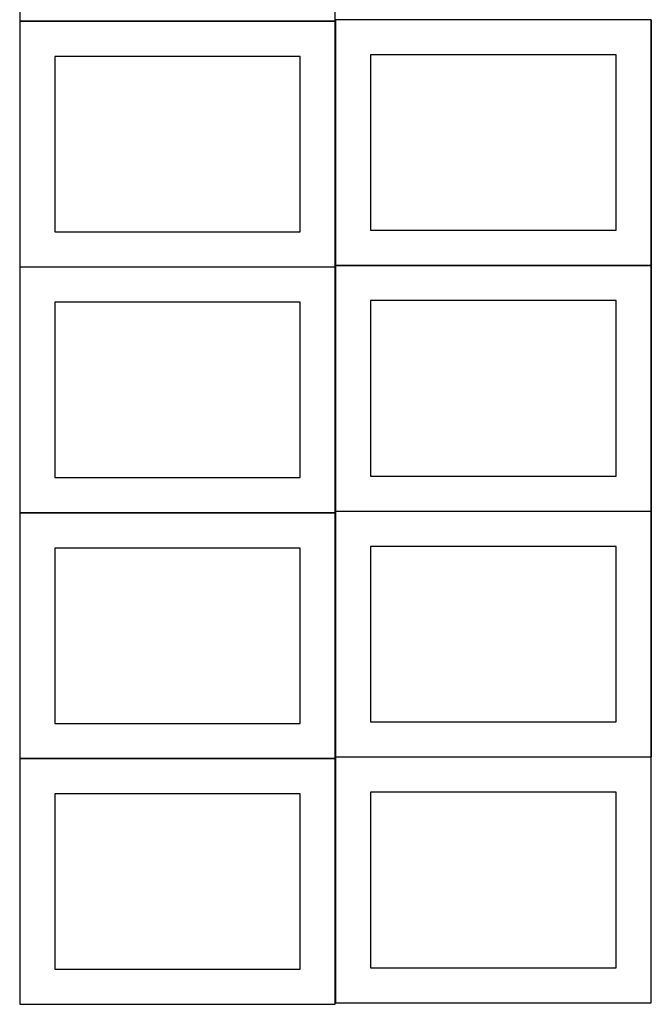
# Model space of a CAD drawing. Header units: millimetres. Extents: x 7 to 1243, y 7 to 2493.
# Tile 5 of 26: x 8 to 548, y 430 to 1272. Entities that reach past the tile are written whole.
import ezdxf

# ---------------------------------------------------------------- set-up
doc = ezdxf.new("R2010")
doc.units = ezdxf.units.MM
doc.layers.add('COMMON', color=5, linetype='CONTINUOUS', true_color=0x0000ff)
doc.layers.add('CUT', color=7, linetype='CONTINUOUS', true_color=0x000000)

msp = doc.modelspace()

# ---------------------------------------------------------------- linework, layer by layer
at = {"layer": 'COMMON'}
for p, q in [((548.141929, 1271.483866), (548.141929, 1061.483866)), ((7.841928, 1270.262932), (277.841928, 1270.262932)), ((277.941928, 1270.162932), (277.941928, 1061.483866)), ((278.041929, 1061.383865), (548.041929, 1061.383865)), ((548.141929, 1061.283865), (548.141929, 851.283865)), ((7.841928, 1060.062931), (277.841928, 1060.062931)), ((277.941928, 1059.962931), (277.941928, 851.283865)), ((278.041929, 851.183864), (548.041929, 851.183864)), ((548.141929, 851.083864), (548.141929, 641.083864)), ((7.841928, 849.86293), (277.841928, 849.86293)), ((277.941928, 849.76293), (277.941928, 641.083864)), ((548.041929, 640.983864), (278.041929, 640.983864)), ((548.14193, 430.883863), (548.14193, 640.883863)), ((277.841928, 639.66293), (7.841928, 639.66293)), ((277.941928, 639.562929), (277.941928, 430.883863))]:
    msp.add_line(p, q, dxfattribs=at)
at = {"layer": 'CUT'}
for p, q in [((7.841928, 1480.362933), (7.841928, 1270.362933)), ((277.841928, 1270.362933), (277.841928, 1480.362933)), ((548.041929, 1271.483866), (278.041929, 1271.483866)), ((278.041929, 1271.483866), (278.041929, 1061.483866)), ((548.041929, 1061.483866), (548.041929, 1271.483866)), ((7.841928, 1270.362933), (277.841928, 1270.362933)), ((277.841928, 1270.162932), (7.841928, 1270.162932)), ((7.841928, 1270.162932), (7.841928, 1060.162932)), ((277.841928, 1060.162932), (277.841928, 1270.162932)), ((247.841928, 1240.162932), (37.841928, 1240.162932)), ((37.841928, 1240.162932), (37.841928, 1090.162932)), ((247.841928, 1090.162932), (247.841928, 1240.162932)), ((518.041929, 1241.483866), (308.041929, 1241.483866)), ((308.041929, 1241.483866), (308.041929, 1091.483866)), ((518.041929, 1091.483866), (518.041929, 1241.483866)), ((37.841928, 1090.162932), (247.841928, 1090.162932)), ((308.041929, 1091.483866), (518.041929, 1091.483866)), ((278.041929, 1061.483866), (548.041929, 1061.483866)), ((548.041929, 1061.283865), (278.041929, 1061.283865)), ((278.041929, 1061.283865), (278.041929, 851.283865)), ((548.041929, 851.283865), (548.041929, 1061.283865)), ((7.841928, 1060.162932), (277.841928, 1060.162932)), ((277.841928, 1059.962931), (7.841928, 1059.962931)), ((7.841928, 1059.962931), (7.841928, 849.962931)), ((277.841928, 849.962931), (277.841928, 1059.962931)), ((247.841928, 1029.962931), (37.841928, 1029.962931)), ((37.841928, 1029.962931), (37.841928, 879.962931)), ((247.841928, 879.962931), (247.841928, 1029.962931)), ((518.041929, 1031.283865), (308.041929, 1031.283865)), ((308.041929, 1031.283865), (308.041929, 881.283865)), ((518.041929, 881.283865), (518.041929, 1031.283865)), ((37.841928, 879.962931), (247.841928, 879.962931)), ((308.041929, 881.283865), (518.041929, 881.283865)), ((278.041929, 851.283865), (548.041929, 851.283865)), ((548.041929, 851.083864), (278.041929, 851.083864)), ((278.041929, 851.083864), (278.041929, 641.083864)), ((548.041929, 641.083864), (548.041929, 851.083864)), ((7.841928, 849.962931), (277.841928, 849.962931)), ((277.841928, 849.76293), (7.841928, 849.76293)), ((7.841928, 849.76293), (7.841928, 639.76293)), ((277.841928, 639.76293), (277.841928, 849.76293)), ((247.841928, 819.76293), (37.841928, 819.76293)), ((37.841928, 819.76293), (37.841928, 669.76293)), ((247.841928, 669.76293), (247.841928, 819.76293)), ((518.041929, 821.083864), (308.041929, 821.083864)), ((308.041929, 821.083864), (308.041929, 671.083864)), ((518.041929, 671.083864), (518.041929, 821.083864)), ((37.841928, 669.76293), (247.841928, 669.76293)), ((308.041929, 671.083864), (518.041929, 671.083864)), ((278.041929, 641.083864), (548.041929, 641.083864)), ((548.041929, 640.883863), (278.041929, 640.883863)), ((278.041929, 640.883863), (278.041929, 430.883863)), ((548.041929, 430.883863), (548.041929, 640.883863)), ((7.841928, 639.76293), (277.841928, 639.76293)), ((277.841928, 639.562929), (7.841928, 639.562929)), ((7.841928, 639.562929), (7.841928, 429.562929)), ((277.841928, 429.562929), (277.841928, 639.562929)), ((247.841928, 609.562929), (37.841928, 609.562929)), ((37.841928, 609.562929), (37.841928, 459.562929)), ((247.841928, 459.562929), (247.841928, 609.562929)), ((518.041929, 610.883863), (308.041929, 610.883863)), ((308.041929, 610.883863), (308.041929, 460.883863)), ((518.041929, 460.883863), (518.041929, 610.883863)), ((37.841928, 459.562929), (247.841928, 459.562929)), ((308.041929, 460.883863), (518.041929, 460.883863)), ((7.841928, 429.562929), (277.841928, 429.562929)), ((278.041929, 430.883863), (548.041929, 430.883863))]:
    msp.add_line(p, q, dxfattribs=at)

doc.saveas('drawing.dxf')
